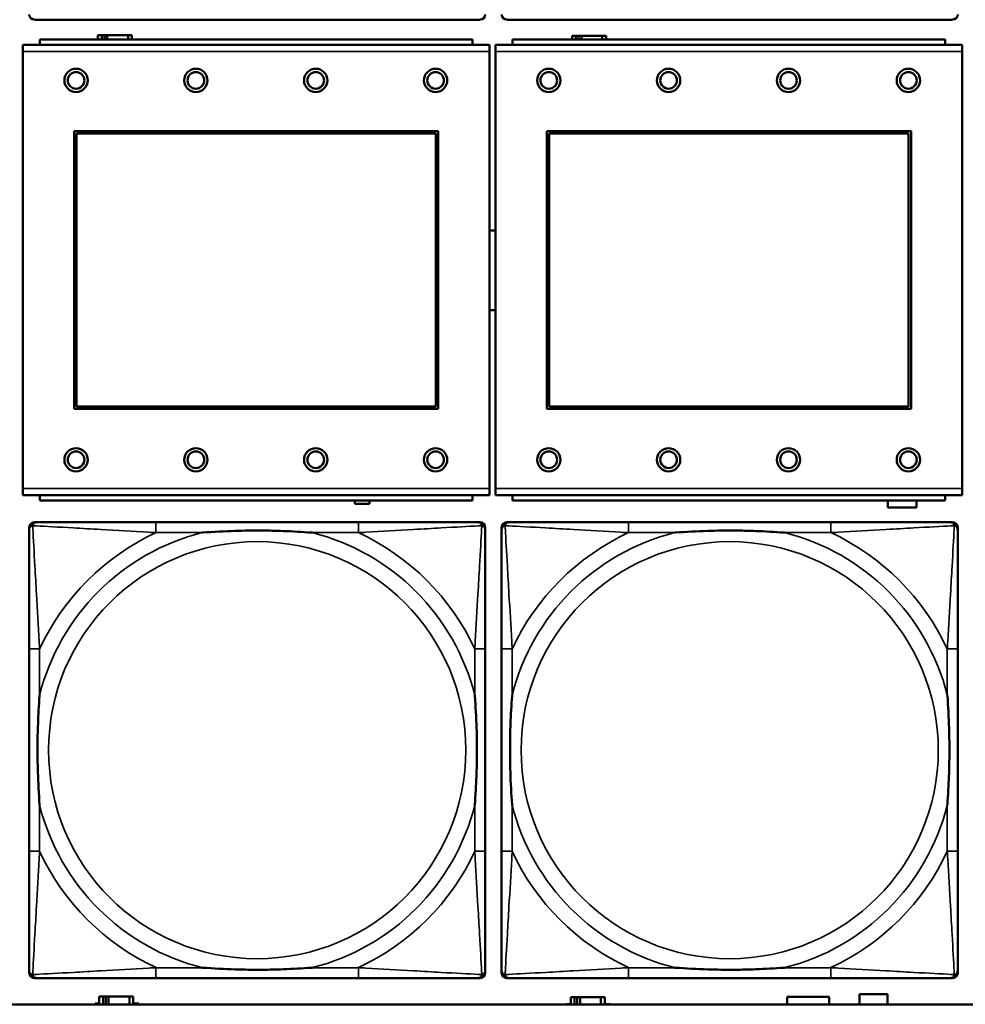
# Model space of a CAD drawing. Header units: inches. Extents: x 1.9 to 64.4, y 1.6 to 69.2.
# Tile 184 of 256: x 39.5 to 40.9, y 50.9 to 52.3. Entities that reach past the tile are written whole.
import ezdxf

# ---------------------------------------------------------------- set-up
doc = ezdxf.new("R2010")
doc.units = ezdxf.units.IN
doc.header["$MEASUREMENT"] = 0
doc.layers.add('Visible (ANSI)', color=7, linetype='Continuous', lineweight=50)
doc.layers.add('Visible Narrow (ANSI)', color=7, linetype='Continuous', lineweight=35)

msp = doc.modelspace()

# ---------------------------------------------------------------- linework, layer by layer
at = {"layer": 'Visible (ANSI)'}
for p, q in [((40.1636, 52.341), (39.4944, 52.341)), ((40.8733, 52.341), (40.204, 52.341)), ((40.1524, 52.3114), (39.5024, 52.3114)), ((39.5024, 52.3034), (39.5024, 52.3114)), ((39.5957, 52.3176), (39.5899, 52.3176)), ((39.5899, 52.3176), (39.5899, 52.3114)), ((39.5957, 52.3176), (39.5997, 52.3176)), ((39.5957, 52.3114), (39.5957, 52.3176)), ((39.5997, 52.3114), (39.5997, 52.3176)), ((39.5997, 52.3176), (39.6038, 52.3176)), ((39.6038, 52.3176), (39.6038, 52.3114)), ((39.6038, 52.3176), (39.635, 52.3176)), ((39.635, 52.3176), (39.635, 52.3114)), ((39.6409, 52.3176), (39.635, 52.3176)), ((39.6409, 52.3114), (39.6409, 52.3176)), ((40.1524, 52.3114), (40.1524, 52.3034)), ((40.8624, 52.3114), (40.2124, 52.3114)), ((40.2124, 52.3034), (40.2124, 52.3114)), ((40.3077, 52.3166), (40.3019, 52.3166)), ((40.3019, 52.3166), (40.3019, 52.3114)), ((40.3077, 52.3166), (40.3117, 52.3166)), ((40.3077, 52.3114), (40.3077, 52.3166)), ((40.3117, 52.3114), (40.3117, 52.3166)), ((40.3117, 52.3166), (40.3158, 52.3166)), ((40.3158, 52.3166), (40.3158, 52.3114)), ((40.3158, 52.3166), (40.347, 52.3166)), ((40.347, 52.3166), (40.347, 52.3114)), ((40.3529, 52.3166), (40.347, 52.3166)), ((40.3529, 52.3114), (40.3529, 52.3166)), ((40.8624, 52.3114), (40.8624, 52.3034)), ((40.1779, 52.3034), (39.4769, 52.3034)), ((39.4769, 52.2934), (39.4769, 52.3034)), ((40.1779, 52.3034), (40.1779, 52.2934)), ((40.8879, 52.3034), (40.1869, 52.3034)), ((40.1869, 52.2934), (40.1869, 52.3034)), ((40.8879, 52.3034), (40.8879, 52.2934)), ((39.4769, 52.2934), (39.4769, 51.6364)), ((40.1779, 51.6364), (40.1779, 52.2934)), ((40.1869, 52.2934), (40.1869, 51.6364)), ((40.8879, 51.6364), (40.8879, 52.2934)), ((39.5539, 51.7564), (39.5539, 52.1734)), ((39.5539, 52.1734), (40.1009, 52.1734)), ((39.5575, 52.1698), (40.0973, 52.1698)), ((39.5575, 51.76), (39.5575, 52.1698)), ((40.0973, 52.1698), (40.0973, 51.76)), ((40.1009, 52.1734), (40.1009, 51.7564)), ((40.2639, 51.7564), (40.2639, 52.1734)), ((40.2639, 52.1734), (40.8109, 52.1734)), ((40.2675, 52.1698), (40.8073, 52.1698)), ((40.2675, 51.76), (40.2675, 52.1698)), ((40.8073, 52.1698), (40.8073, 51.76)), ((40.8109, 52.1734), (40.8109, 51.7564)), ((40.1009, 51.7564), (39.5539, 51.7564)), ((40.0973, 51.76), (39.5575, 51.76)), ((40.8109, 51.7564), (40.2639, 51.7564)), ((40.8073, 51.76), (40.2675, 51.76)), ((39.4769, 51.6264), (39.4769, 51.6364)), ((40.1779, 51.6364), (40.1779, 51.6264)), ((40.1869, 51.6264), (40.1869, 51.6364)), ((40.8879, 51.6364), (40.8879, 51.6264)), ((39.4769, 51.6264), (40.1779, 51.6264)), ((39.5024, 51.6264), (39.5024, 51.6184)), ((40.1524, 51.6184), (39.5024, 51.6184)), ((39.9758, 51.6137), (39.9758, 51.6184)), ((39.9978, 51.6184), (39.9978, 51.6137)), ((40.1524, 51.6184), (40.1524, 51.6264)), ((40.1869, 51.6264), (40.8879, 51.6264)), ((40.2124, 51.6264), (40.2124, 51.6184)), ((40.8624, 51.6184), (40.2124, 51.6184)), ((40.7759, 51.6081), (40.7759, 51.6184)), ((40.8189, 51.6184), (40.8189, 51.6081)), ((40.8624, 51.6184), (40.8624, 51.6264)), ((39.9978, 51.6137), (39.9758, 51.6137)), ((40.8189, 51.6081), (40.7759, 51.6081)), ((39.4944, 51.586), (39.4983, 51.586)), ((39.981, 51.586), (39.677, 51.586)), ((40.1597, 51.586), (40.1636, 51.586)), ((40.204, 51.586), (40.2079, 51.586)), ((40.6906, 51.586), (40.3867, 51.586)), ((40.8693, 51.586), (40.8733, 51.586)), ((39.4865, 50.9089), (39.4865, 51.5781)), ((40.1715, 51.5781), (40.1715, 51.5742)), ((40.1961, 50.9089), (40.1961, 51.5781)), ((40.8811, 51.5781), (40.8811, 51.5742)), ((39.4865, 51.3955), (39.4865, 51.0915)), ((40.1715, 51.0915), (40.1715, 51.3955)), ((40.1961, 51.3955), (40.1961, 51.0915)), ((40.8811, 51.0915), (40.8811, 51.3955)), ((40.1715, 50.9128), (40.1715, 50.9089)), ((40.8811, 50.9128), (40.8811, 50.9089)), ((40.1636, 50.901), (39.4944, 50.901)), ((39.677, 50.901), (39.981, 50.901)), ((40.8733, 50.901), (40.204, 50.901)), ((40.3867, 50.901), (40.6906, 50.901)), ((40.7334, 50.8616), (40.7334, 50.8771)), ((40.7334, 50.8771), (40.7754, 50.8771)), ((40.7754, 50.8771), (40.7754, 50.8616)), ((45.17, 50.8616), (22.395, 50.8616)), ((39.5854, 50.8616), (39.5854, 50.8631)), ((39.5854, 50.8631), (39.5919, 50.8631)), ((39.5977, 50.8736), (39.5919, 50.8736)), ((39.5919, 50.8736), (39.5919, 50.8616)), ((39.5977, 50.8736), (39.6017, 50.8736)), ((39.5977, 50.8616), (39.5977, 50.8736)), ((39.6017, 50.8616), (39.6017, 50.8736)), ((39.6017, 50.8736), (39.6058, 50.8736)), ((39.6058, 50.8736), (39.6058, 50.8616)), ((39.6058, 50.8736), (39.637, 50.8736)), ((39.637, 50.8736), (39.637, 50.8616)), ((39.6429, 50.8736), (39.637, 50.8736)), ((39.6429, 50.8616), (39.6429, 50.8736)), ((39.6429, 50.8631), (39.651, 50.8631)), ((39.651, 50.8631), (39.651, 50.8616)), ((40.2934, 50.8616), (40.2934, 50.8621)), ((40.2934, 50.8621), (40.2999, 50.8621)), ((40.3057, 50.8726), (40.2999, 50.8726)), ((40.2999, 50.8726), (40.2999, 50.8616)), ((40.3057, 50.8726), (40.3097, 50.8726)), ((40.3057, 50.8616), (40.3057, 50.8726)), ((40.3097, 50.8616), (40.3097, 50.8726)), ((40.3097, 50.8726), (40.3138, 50.8726)), ((40.3138, 50.8726), (40.3138, 50.8616)), ((40.3138, 50.8726), (40.345, 50.8726)), ((40.345, 50.8726), (40.345, 50.8616)), ((40.3509, 50.8726), (40.345, 50.8726)), ((40.3509, 50.8616), (40.3509, 50.8726)), ((40.3509, 50.8621), (40.359, 50.8621)), ((40.359, 50.8621), (40.359, 50.8616)), ((40.6249, 50.8616), (40.6249, 50.8729)), ((40.6249, 50.8729), (40.6879, 50.8729)), ((40.6879, 50.8729), (40.6879, 50.8616))]:
    msp.add_line(p, q, dxfattribs=at)
for centre, radius in [((39.5569, 52.2498), 0.0175), ((39.7369, 52.2498), 0.0175), ((39.9169, 52.2498), 0.0175), ((40.0969, 52.2498), 0.0175), ((40.2669, 52.2498), 0.0175), ((40.4469, 52.2498), 0.0175), ((40.6269, 52.2498), 0.0175), ((40.8069, 52.2498), 0.0175), ((39.5569, 52.2498), 0.0125), ((39.7369, 52.2498), 0.0125), ((39.9169, 52.2498), 0.0125), ((40.0969, 52.2498), 0.0125), ((40.2669, 52.2498), 0.0125), ((40.4469, 52.2498), 0.0125), ((40.6269, 52.2498), 0.0125), ((40.8069, 52.2498), 0.0125), ((39.5569, 51.6798), 0.0175), ((39.5569, 51.6798), 0.0125), ((39.7369, 51.6798), 0.0175), ((39.7369, 51.6798), 0.0125), ((39.9169, 51.6798), 0.0175), ((39.9169, 51.6798), 0.0125), ((40.0969, 51.6798), 0.0175), ((40.0969, 51.6798), 0.0125), ((40.2669, 51.6798), 0.0175), ((40.2669, 51.6798), 0.0125), ((40.4469, 51.6798), 0.0175), ((40.4469, 51.6798), 0.0125), ((40.6269, 51.6798), 0.0175), ((40.6269, 51.6798), 0.0125), ((40.8069, 51.6798), 0.0175), ((40.8069, 51.6798), 0.0125)]:
    msp.add_circle(centre, radius, dxfattribs=at)
for centre, radius, start, end in [((39.4944, 52.3489), 0.00787, 180, 270), ((40.1636, 52.3489), 0.00787, 270, 0), ((40.204, 52.3489), 0.00787, 180, 270), ((40.8733, 52.3489), 0.00787, 270, 0), ((40.1827, 51.9644), 0.06, 85.9286, 94.5311), ((40.1827, 51.9644), 0.06, 265.4689, 274.0714), ((39.4944, 51.5781), 0.00787, 90, 180), ((39.4983, 51.5742), 0.0118, 90, 180), ((40.1597, 51.5742), 0.0118, 0, 90), ((40.1636, 51.5781), 0.00787, 0, 90), ((40.204, 51.5781), 0.00787, 90, 180), ((40.2079, 51.5742), 0.0118, 90, 180), ((40.8693, 51.5742), 0.0118, 0, 90), ((40.8733, 51.5781), 0.00787, 0, 90), ((39.4983, 50.9128), 0.0118, 180, 270), ((39.4944, 50.9089), 0.00787, 180, 270), ((40.1597, 50.9128), 0.0118, 270, 360), ((40.1636, 50.9089), 0.00787, 270, 0), ((40.2079, 50.9128), 0.0118, 180, 270), ((40.204, 50.9089), 0.00787, 180, 270), ((40.8693, 50.9128), 0.0118, 270, 360), ((40.8733, 50.9089), 0.00787, 270, 0)]:
    msp.add_arc(centre, radius, start, end, dxfattribs=at)
for points, knots in [([(39.677, 51.586), (39.6735, 51.586), (39.6699, 51.586), (39.6663, 51.586), (39.6331, 51.586), (39.5994, 51.586), (39.5685, 51.586), (39.5416, 51.586), (39.516, 51.586), (39.5026, 51.586), (39.501, 51.586), (39.4995, 51.586), (39.4983, 51.586)], [0, 0, 0, 0, 0.0272471, 0.0272471, 0.0272471, 0.2790553, 0.2790553, 0.2790553, 0.4988354, 0.4988354, 0.4988354, 0.5252205, 0.5252205, 0.5252205, 0.5252205]), ([(40.1597, 51.586), (40.1448, 51.586), (40.1032, 51.586), (40.0626, 51.586), (40.036, 51.586), (40.0082, 51.586), (39.981, 51.586)], [-0.5252205, -0.5252205, -0.5252205, -0.5252205, -0.20743, -0.20743, -0.20743, 0, 0, 0, 0]), ([(40.3867, 51.586), (40.3831, 51.586), (40.3795, 51.586), (40.3759, 51.586), (40.3427, 51.586), (40.309, 51.586), (40.2781, 51.586), (40.2512, 51.586), (40.2256, 51.586), (40.2122, 51.586), (40.2106, 51.586), (40.2092, 51.586), (40.2079, 51.586)], [0, 0, 0, 0, 0.0272471, 0.0272471, 0.0272471, 0.2790553, 0.2790553, 0.2790553, 0.4988354, 0.4988354, 0.4988354, 0.5252205, 0.5252205, 0.5252205, 0.5252205]), ([(40.8693, 51.586), (40.8544, 51.586), (40.8128, 51.586), (40.7722, 51.586), (40.7457, 51.586), (40.7178, 51.586), (40.6906, 51.586)], [-0.5252205, -0.5252205, -0.5252205, -0.5252205, -0.20743, -0.20743, -0.20743, 0, 0, 0, 0]), ([(39.4865, 51.5742), (39.4865, 51.5593), (39.4865, 51.5177), (39.4865, 51.4771), (39.4865, 51.4505), (39.4865, 51.4227), (39.4865, 51.3955)], [-0.5252205, -0.5252205, -0.5252205, -0.5252205, -0.20743, -0.20743, -0.20743, 0, 0, 0, 0]), ([(39.7463, 51.5703), (39.7467, 51.5703), (39.7471, 51.5703), (39.7636, 51.5716), (39.7797, 51.5724), (39.8027, 51.5731), (39.8094, 51.5733), (39.8185, 51.5734), (39.821, 51.5734), (39.8251, 51.5734), (39.8267, 51.5734), (39.8298, 51.5734), (39.8313, 51.5734), (39.8349, 51.5734), (39.837, 51.5734), (39.8431, 51.5734), (39.8473, 51.5733), (39.857, 51.5731), (39.8626, 51.5729), (39.8824, 51.5722), (39.8964, 51.5714), (39.9109, 51.5703), (39.9113, 51.5703), (39.9118, 51.5703)], [-0.416114, -0.416114, -0.416114, -0.416114, -0.4127691, -0.4127691, -0.2896446, -0.2896446, -0.2388934, -0.2388934, -0.2201881, -0.2201881, -0.2080204, -0.2080204, -0.196499, -0.196499, -0.1809939, -0.1809939, -0.149741, -0.149741, -0.1073162, -0.1073162, 0, 0, 0.0033356, 0.0033356, 0.0033356, 0.0033356]), ([(40.1715, 51.3955), (40.1715, 51.399), (40.1715, 51.4026), (40.1715, 51.4062), (40.1715, 51.4394), (40.1715, 51.4731), (40.1715, 51.504), (40.1715, 51.5309), (40.1715, 51.5565), (40.1715, 51.5699), (40.1715, 51.5715), (40.1715, 51.573), (40.1715, 51.5742)], [0, 0, 0, 0, 0.0272471, 0.0272471, 0.0272471, 0.2790553, 0.2790553, 0.2790553, 0.4988354, 0.4988354, 0.4988354, 0.5252205, 0.5252205, 0.5252205, 0.5252205]), ([(40.1961, 51.5742), (40.1961, 51.5593), (40.1961, 51.5177), (40.1961, 51.4771), (40.1961, 51.4505), (40.1961, 51.4227), (40.1961, 51.3955)], [-0.5252205, -0.5252205, -0.5252205, -0.5252205, -0.20743, -0.20743, -0.20743, 0, 0, 0, 0]), ([(40.4559, 51.5703), (40.4563, 51.5703), (40.4568, 51.5703), (40.4733, 51.5716), (40.4893, 51.5724), (40.5123, 51.5731), (40.519, 51.5733), (40.5281, 51.5734), (40.5306, 51.5734), (40.5347, 51.5734), (40.5363, 51.5734), (40.5394, 51.5734), (40.541, 51.5734), (40.5445, 51.5734), (40.5466, 51.5734), (40.5528, 51.5734), (40.5569, 51.5733), (40.5666, 51.5731), (40.5722, 51.5729), (40.592, 51.5722), (40.606, 51.5714), (40.6205, 51.5703), (40.6209, 51.5703), (40.6214, 51.5703)], [-0.416114, -0.416114, -0.416114, -0.416114, -0.4127691, -0.4127691, -0.2896446, -0.2896446, -0.2388934, -0.2388934, -0.2201881, -0.2201881, -0.2080204, -0.2080204, -0.196499, -0.196499, -0.1809939, -0.1809939, -0.149741, -0.149741, -0.1073162, -0.1073162, 0, 0, 0.0033356, 0.0033356, 0.0033356, 0.0033356]), ([(40.8811, 51.3955), (40.8811, 51.399), (40.8811, 51.4026), (40.8811, 51.4062), (40.8811, 51.4394), (40.8811, 51.4731), (40.8811, 51.504), (40.8811, 51.5309), (40.8811, 51.5565), (40.8811, 51.5699), (40.8811, 51.5715), (40.8811, 51.573), (40.8811, 51.5742)], [0, 0, 0, 0, 0.0272471, 0.0272471, 0.0272471, 0.2790553, 0.2790553, 0.2790553, 0.4988354, 0.4988354, 0.4988354, 0.5252205, 0.5252205, 0.5252205, 0.5252205]), ([(39.5022, 51.1608), (39.5022, 51.1612), (39.5022, 51.1616), (39.5009, 51.1781), (39.5001, 51.1942), (39.4994, 51.2171), (39.4992, 51.2238), (39.4991, 51.233), (39.4991, 51.2355), (39.4991, 51.2396), (39.4991, 51.2412), (39.4991, 51.2443), (39.4991, 51.2458), (39.4991, 51.2494), (39.4991, 51.2515), (39.4991, 51.2576), (39.4992, 51.2618), (39.4994, 51.2715), (39.4996, 51.2771), (39.5003, 51.2969), (39.5011, 51.3109), (39.5022, 51.3254), (39.5022, 51.3258), (39.5022, 51.3262)], [-0.416114, -0.416114, -0.416114, -0.416114, -0.4127691, -0.4127691, -0.2896446, -0.2896446, -0.2388934, -0.2388934, -0.2201881, -0.2201881, -0.2080204, -0.2080204, -0.196499, -0.196499, -0.1809939, -0.1809939, -0.149741, -0.149741, -0.1073162, -0.1073162, 0, 0, 0.0033356, 0.0033356, 0.0033356, 0.0033356]), ([(40.1558, 51.3262), (40.1558, 51.3258), (40.1558, 51.3254), (40.1571, 51.3089), (40.1579, 51.2928), (40.1587, 51.2699), (40.1588, 51.2632), (40.1589, 51.254), (40.1589, 51.2515), (40.1589, 51.2474), (40.159, 51.2458), (40.159, 51.2427), (40.159, 51.2412), (40.1589, 51.2376), (40.1589, 51.2356), (40.1589, 51.2294), (40.1588, 51.2252), (40.1586, 51.2155), (40.1584, 51.2099), (40.1577, 51.1902), (40.1569, 51.1761), (40.1558, 51.1616), (40.1558, 51.1612), (40.1558, 51.1608)], [-0.416114, -0.416114, -0.416114, -0.416114, -0.4127691, -0.4127691, -0.2896446, -0.2896446, -0.2388934, -0.2388934, -0.2201881, -0.2201881, -0.2080204, -0.2080204, -0.196499, -0.196499, -0.1809939, -0.1809939, -0.149741, -0.149741, -0.1073162, -0.1073162, 0, 0, 0.0033356, 0.0033356, 0.0033356, 0.0033356]), ([(40.2119, 51.1608), (40.2118, 51.1612), (40.2118, 51.1616), (40.2105, 51.1781), (40.2097, 51.1942), (40.209, 51.2171), (40.2088, 51.2238), (40.2087, 51.233), (40.2087, 51.2355), (40.2087, 51.2396), (40.2087, 51.2412), (40.2087, 51.2443), (40.2087, 51.2458), (40.2087, 51.2494), (40.2087, 51.2515), (40.2088, 51.2576), (40.2088, 51.2618), (40.209, 51.2715), (40.2092, 51.2771), (40.2099, 51.2969), (40.2107, 51.3109), (40.2118, 51.3254), (40.2118, 51.3258), (40.2119, 51.3262)], [-0.416114, -0.416114, -0.416114, -0.416114, -0.4127691, -0.4127691, -0.2896446, -0.2896446, -0.2388934, -0.2388934, -0.2201881, -0.2201881, -0.2080204, -0.2080204, -0.196499, -0.196499, -0.1809939, -0.1809939, -0.149741, -0.149741, -0.1073162, -0.1073162, 0, 0, 0.0033356, 0.0033356, 0.0033356, 0.0033356]), ([(40.8654, 51.3262), (40.8654, 51.3258), (40.8655, 51.3254), (40.8667, 51.3089), (40.8676, 51.2928), (40.8683, 51.2699), (40.8684, 51.2632), (40.8685, 51.254), (40.8685, 51.2515), (40.8686, 51.2474), (40.8686, 51.2458), (40.8686, 51.2427), (40.8686, 51.2412), (40.8686, 51.2376), (40.8685, 51.2356), (40.8685, 51.2294), (40.8684, 51.2252), (40.8682, 51.2155), (40.8681, 51.2099), (40.8673, 51.1902), (40.8666, 51.1761), (40.8655, 51.1616), (40.8654, 51.1612), (40.8654, 51.1608)], [-0.416114, -0.416114, -0.416114, -0.416114, -0.4127691, -0.4127691, -0.2896446, -0.2896446, -0.2388934, -0.2388934, -0.2201881, -0.2201881, -0.2080204, -0.2080204, -0.196499, -0.196499, -0.1809939, -0.1809939, -0.149741, -0.149741, -0.1073162, -0.1073162, 0, 0, 0.0033356, 0.0033356, 0.0033356, 0.0033356]), ([(39.4865, 51.0915), (39.4865, 51.0643), (39.4865, 51.0365), (39.4865, 51.0099), (39.4865, 50.9693), (39.4865, 50.9277), (39.4865, 50.9128)], [3.9382945, 3.9382945, 3.9382945, 3.9382945, 4.1457245, 4.1457245, 4.1457245, 4.463515, 4.463515, 4.463515, 4.463515]), ([(40.1715, 50.9128), (40.1715, 50.9277), (40.1715, 50.9693), (40.1715, 51.0099), (40.1715, 51.0365), (40.1715, 51.0643), (40.1715, 51.0915)], [-0.5252205, -0.5252205, -0.5252205, -0.5252205, -0.20743, -0.20743, -0.20743, 0, 0, 0, 0]), ([(40.1961, 51.0915), (40.1961, 51.0643), (40.1961, 51.0365), (40.1961, 51.0099), (40.1961, 50.9693), (40.1961, 50.9277), (40.1961, 50.9128)], [3.9382945, 3.9382945, 3.9382945, 3.9382945, 4.1457245, 4.1457245, 4.1457245, 4.463515, 4.463515, 4.463515, 4.463515]), ([(40.8811, 50.9128), (40.8811, 50.9277), (40.8811, 50.9693), (40.8811, 51.0099), (40.8811, 51.0365), (40.8811, 51.0643), (40.8811, 51.0915)], [-0.5252205, -0.5252205, -0.5252205, -0.5252205, -0.20743, -0.20743, -0.20743, 0, 0, 0, 0]), ([(39.9118, 50.9167), (39.9113, 50.9167), (39.9109, 50.9167), (39.8964, 50.9156), (39.8824, 50.9148), (39.8626, 50.9141), (39.857, 50.9139), (39.8473, 50.9137), (39.8431, 50.9136), (39.837, 50.9136), (39.8349, 50.9136), (39.8313, 50.9136), (39.8298, 50.9136), (39.8267, 50.9136), (39.8251, 50.9136), (39.821, 50.9136), (39.8185, 50.9136), (39.8094, 50.9137), (39.8027, 50.9139), (39.7797, 50.9146), (39.7636, 50.9154), (39.7471, 50.9167), (39.7467, 50.9167), (39.7463, 50.9167)], [-0.4149464, -0.4149464, -0.4149464, -0.4149464, -0.41162, -0.41162, -0.3046026, -0.3046026, -0.2622958, -0.2622958, -0.23113, -0.23113, -0.215668, -0.215668, -0.2041787, -0.2041787, -0.1920448, -0.1920448, -0.1733916, -0.1733916, -0.1227817, -0.1227817, 0, 0, 0.0033356, 0.0033356, 0.0033356, 0.0033356]), ([(40.6214, 50.9167), (40.6209, 50.9167), (40.6205, 50.9167), (40.606, 50.9156), (40.592, 50.9148), (40.5722, 50.9141), (40.5666, 50.9139), (40.5569, 50.9137), (40.5528, 50.9136), (40.5466, 50.9136), (40.5445, 50.9136), (40.541, 50.9136), (40.5394, 50.9136), (40.5363, 50.9136), (40.5347, 50.9136), (40.5306, 50.9136), (40.5281, 50.9136), (40.519, 50.9137), (40.5123, 50.9139), (40.4893, 50.9146), (40.4733, 50.9154), (40.4568, 50.9167), (40.4563, 50.9167), (40.4559, 50.9167)], [-0.4149464, -0.4149464, -0.4149464, -0.4149464, -0.41162, -0.41162, -0.3046026, -0.3046026, -0.2622958, -0.2622958, -0.23113, -0.23113, -0.215668, -0.215668, -0.2041787, -0.2041787, -0.1920448, -0.1920448, -0.1733916, -0.1733916, -0.1227817, -0.1227817, 0, 0, 0.0033356, 0.0033356, 0.0033356, 0.0033356]), ([(39.4983, 50.901), (39.5132, 50.901), (39.5548, 50.901), (39.5954, 50.901), (39.622, 50.901), (39.6498, 50.901), (39.677, 50.901)], [-0.5252205, -0.5252205, -0.5252205, -0.5252205, -0.20743, -0.20743, -0.20743, 0, 0, 0, 0]), ([(39.981, 50.901), (40.0082, 50.901), (40.036, 50.901), (40.0626, 50.901), (40.1032, 50.901), (40.1448, 50.901), (40.1597, 50.901)], [3.9382945, 3.9382945, 3.9382945, 3.9382945, 4.1457245, 4.1457245, 4.1457245, 4.463515, 4.463515, 4.463515, 4.463515]), ([(40.2079, 50.901), (40.2228, 50.901), (40.2644, 50.901), (40.3051, 50.901), (40.3316, 50.901), (40.3594, 50.901), (40.3867, 50.901)], [-0.5252205, -0.5252205, -0.5252205, -0.5252205, -0.20743, -0.20743, -0.20743, 0, 0, 0, 0]), ([(40.6906, 50.901), (40.7178, 50.901), (40.7457, 50.901), (40.7722, 50.901), (40.8128, 50.901), (40.8544, 50.901), (40.8693, 50.901)], [3.9382945, 3.9382945, 3.9382945, 3.9382945, 4.1457245, 4.1457245, 4.1457245, 4.463515, 4.463515, 4.463515, 4.463515])]:
    msp.add_open_spline(points, degree=3, knots=knots, dxfattribs=at)
at = {"layer": 'Visible Narrow (ANSI)'}
for p, q in [((39.4769, 52.2934), (40.1779, 52.2934)), ((40.1869, 52.2934), (40.8879, 52.2934)), ((40.1779, 51.6364), (39.4769, 51.6364)), ((40.8879, 51.6364), (40.1869, 51.6364)), ((39.677, 51.586), (39.677, 51.5703)), ((39.981, 51.586), (39.981, 51.5703)), ((40.3867, 51.586), (40.3867, 51.5703)), ((40.6906, 51.586), (40.6906, 51.5703)), ((39.677, 51.5703), (39.7463, 51.5703)), ((39.9118, 51.5703), (39.981, 51.5703)), ((40.3867, 51.5703), (40.4559, 51.5703)), ((40.6214, 51.5703), (40.6906, 51.5703)), ((39.5022, 51.3955), (39.4865, 51.3955)), ((39.5022, 51.3262), (39.5022, 51.3955)), ((40.1715, 51.3955), (40.1558, 51.3955)), ((40.1558, 51.3955), (40.1558, 51.3262)), ((40.2119, 51.3955), (40.1961, 51.3955)), ((40.2119, 51.3262), (40.2119, 51.3955)), ((40.8811, 51.3955), (40.8654, 51.3955)), ((40.8654, 51.3955), (40.8654, 51.3262)), ((39.5022, 51.0915), (39.5022, 51.1608)), ((40.1558, 51.1608), (40.1558, 51.0915)), ((40.2119, 51.0915), (40.2119, 51.1608)), ((40.8654, 51.1608), (40.8654, 51.0915)), ((39.5022, 51.0915), (39.4865, 51.0915)), ((40.1715, 51.0915), (40.1558, 51.0915)), ((40.2119, 51.0915), (40.1961, 51.0915)), ((40.8811, 51.0915), (40.8654, 51.0915)), ((39.677, 50.9167), (39.677, 50.901)), ((39.7463, 50.9167), (39.677, 50.9167)), ((39.981, 50.9167), (39.9118, 50.9167)), ((39.981, 50.9167), (39.981, 50.901)), ((40.3867, 50.9167), (40.3867, 50.901)), ((40.4559, 50.9167), (40.3867, 50.9167)), ((40.6906, 50.9167), (40.6214, 50.9167)), ((40.6906, 50.9167), (40.6906, 50.901))]:
    msp.add_line(p, q, dxfattribs=at)
for centre in [(39.829, 51.2435), (40.5386, 51.2435)]:
    msp.add_circle(centre, 0.3133, dxfattribs=at)
for centre, radius, start, end in [((39.829, 51.2435), 0.3371, 104.2103, 165.7897), ((39.829, 51.2435), 0.3604, 114.9407, 155.0593), ((39.829, 51.2435), 0.3371, 14.2103, 75.7897), ((39.829, 51.2435), 0.3604, 24.9407, 65.0593), ((40.5386, 51.2435), 0.3371, 104.2103, 165.7897), ((40.5386, 51.2435), 0.3604, 114.9407, 155.0593), ((40.5386, 51.2435), 0.3371, 14.2103, 75.7897), ((40.5386, 51.2435), 0.3604, 24.9407, 65.0593), ((39.829, 51.2435), 0.3371, 194.2103, 255.7897), ((39.829, 51.2435), 0.3371, 284.2103, 345.7897), ((40.5386, 51.2435), 0.3371, 194.2103, 255.7897), ((40.5386, 51.2435), 0.3371, 284.2103, 345.7897), ((39.829, 51.2435), 0.3604, 204.9407, 245.0593), ((39.829, 51.2435), 0.3604, 294.9407, 335.0593), ((40.5386, 51.2435), 0.3604, 204.9407, 245.0593), ((40.5386, 51.2435), 0.3604, 294.9407, 335.0593)]:
    msp.add_arc(centre, radius, start, end, dxfattribs=at)
for points, knots in [([(39.4918, 51.5807), (39.492, 51.5813), (39.4922, 51.5819), (39.4927, 51.5829), (39.493, 51.5834), (39.4936, 51.5841), (39.4939, 51.5844), (39.4943, 51.5847), (39.4944, 51.5848), (39.4948, 51.5851), (39.4951, 51.5852), (39.4957, 51.5855), (39.4961, 51.5857), (39.4971, 51.5859), (39.4977, 51.586), (39.4983, 51.586)], [-0.00012419, -0.00012419, -0.00012419, -0.00012419, 0.00449537, 0.00449537, 0.00977487, 0.00977487, 0.01307456, 0.01307456, 0.0147244, 0.0147244, 0.01736415, 0.01736415, 0.02158775, 0.02158775, 0.02627331, 0.02627331, 0.02627331, 0.02627331]), ([(40.1597, 51.586), (40.1603, 51.586), (40.1609, 51.5859), (40.1619, 51.5857), (40.1623, 51.5855), (40.163, 51.5852), (40.1632, 51.5851), (40.1636, 51.5848), (40.1637, 51.5847), (40.1641, 51.5844), (40.1644, 51.5841), (40.165, 51.5834), (40.1653, 51.5829), (40.1658, 51.5819), (40.1661, 51.5813), (40.1662, 51.5807)], [-0.02627331, -0.02627331, -0.02627331, -0.02627331, -0.02158775, -0.02158775, -0.01736415, -0.01736415, -0.0147244, -0.0147244, -0.01307456, -0.01307456, -0.00977487, -0.00977487, -0.00449537, -0.00449537, 0.00012419, 0.00012419, 0.00012419, 0.00012419]), ([(40.2014, 51.5807), (40.2016, 51.5813), (40.2018, 51.5819), (40.2023, 51.5829), (40.2027, 51.5834), (40.2033, 51.5841), (40.2035, 51.5844), (40.2039, 51.5847), (40.2041, 51.5848), (40.2044, 51.5851), (40.2047, 51.5852), (40.2053, 51.5855), (40.2058, 51.5857), (40.2068, 51.5859), (40.2073, 51.586), (40.2079, 51.586)], [-0.00012419, -0.00012419, -0.00012419, -0.00012419, 0.00449537, 0.00449537, 0.00977487, 0.00977487, 0.01307456, 0.01307456, 0.0147244, 0.0147244, 0.01736415, 0.01736415, 0.02158775, 0.02158775, 0.02627331, 0.02627331, 0.02627331, 0.02627331]), ([(40.8693, 51.586), (40.8699, 51.586), (40.8705, 51.5859), (40.8715, 51.5857), (40.8719, 51.5855), (40.8726, 51.5852), (40.8728, 51.5851), (40.8732, 51.5848), (40.8733, 51.5847), (40.8737, 51.5844), (40.874, 51.5841), (40.8746, 51.5834), (40.8749, 51.5829), (40.8755, 51.5819), (40.8757, 51.5813), (40.8759, 51.5807)], [-0.02627331, -0.02627331, -0.02627331, -0.02627331, -0.02158775, -0.02158775, -0.01736415, -0.01736415, -0.0147244, -0.0147244, -0.01307456, -0.01307456, -0.00977487, -0.00977487, -0.00449537, -0.00449537, 0.00012419, 0.00012419, 0.00012419, 0.00012419]), ([(39.4865, 51.5742), (39.4865, 51.5748), (39.4866, 51.5754), (39.4868, 51.5764), (39.487, 51.5768), (39.4873, 51.5775), (39.4874, 51.5777), (39.4877, 51.5781), (39.4878, 51.5782), (39.4881, 51.5786), (39.4884, 51.5789), (39.4891, 51.5795), (39.4896, 51.5798), (39.4907, 51.5803), (39.4912, 51.5806), (39.4918, 51.5807)], [-0.02627331, -0.02627331, -0.02627331, -0.02627331, -0.02158775, -0.02158775, -0.01736415, -0.01736415, -0.0147244, -0.0147244, -0.01307456, -0.01307456, -0.00977487, -0.00977487, -0.00449537, -0.00449537, 0.00012419, 0.00012419, 0.00012419, 0.00012419]), ([(39.5022, 51.3955), (39.502, 51.3992), (39.5018, 51.403), (39.5003, 51.4303), (39.4989, 51.4545), (39.4967, 51.4924), (39.4959, 51.5064), (39.4939, 51.5416), (39.4928, 51.5618), (39.492, 51.5772), (39.4919, 51.579), (39.4918, 51.5807)], [0, 0, 0, 0, 0.0278591, 0.0278591, 0.201273, 0.201273, 0.3066357, 0.3066357, 0.475216, 0.475216, 0.5007189, 0.5007189, 0.5007189, 0.5007189]), ([(39.4918, 51.5807), (39.4935, 51.5806), (39.4953, 51.5805), (39.5107, 51.5797), (39.5309, 51.5787), (39.5661, 51.5767), (39.5801, 51.5758), (39.618, 51.5736), (39.6422, 51.5722), (39.6695, 51.5707), (39.6733, 51.5705), (39.677, 51.5703)], [-0.5007189, -0.5007189, -0.5007189, -0.5007189, -0.475216, -0.475216, -0.3066357, -0.3066357, -0.201273, -0.201273, -0.0278591, -0.0278591, 0, 0, 0, 0]), ([(39.981, 51.5703), (39.9847, 51.5705), (39.9885, 51.5707), (40.0158, 51.5722), (40.04, 51.5736), (40.0779, 51.5758), (40.0919, 51.5767), (40.1272, 51.5787), (40.1473, 51.5797), (40.1627, 51.5805), (40.1645, 51.5806), (40.1662, 51.5807)], [0, 0, 0, 0, 0.0278591, 0.0278591, 0.201273, 0.201273, 0.3066357, 0.3066357, 0.475216, 0.475216, 0.5007189, 0.5007189, 0.5007189, 0.5007189]), ([(40.1662, 51.5807), (40.1662, 51.579), (40.1661, 51.5772), (40.1652, 51.5618), (40.1642, 51.5416), (40.1622, 51.5064), (40.1613, 51.4924), (40.1591, 51.4545), (40.1577, 51.4303), (40.1562, 51.403), (40.156, 51.3992), (40.1558, 51.3955)], [-0.5007189, -0.5007189, -0.5007189, -0.5007189, -0.475216, -0.475216, -0.3066357, -0.3066357, -0.201273, -0.201273, -0.0278591, -0.0278591, 0, 0, 0, 0]), ([(40.1662, 51.5807), (40.1668, 51.5806), (40.1674, 51.5803), (40.1684, 51.5798), (40.1689, 51.5795), (40.1696, 51.5789), (40.1699, 51.5786), (40.1702, 51.5782), (40.1703, 51.5781), (40.1706, 51.5777), (40.1707, 51.5775), (40.171, 51.5768), (40.1712, 51.5764), (40.1715, 51.5754), (40.1715, 51.5748), (40.1715, 51.5742)], [-0.00012419, -0.00012419, -0.00012419, -0.00012419, 0.00449537, 0.00449537, 0.00977487, 0.00977487, 0.01307456, 0.01307456, 0.0147244, 0.0147244, 0.01736415, 0.01736415, 0.02158775, 0.02158775, 0.02627331, 0.02627331, 0.02627331, 0.02627331]), ([(40.1961, 51.5742), (40.1961, 51.5748), (40.1962, 51.5754), (40.1964, 51.5764), (40.1966, 51.5768), (40.1969, 51.5775), (40.1971, 51.5777), (40.1973, 51.5781), (40.1974, 51.5782), (40.1978, 51.5786), (40.198, 51.5789), (40.1987, 51.5795), (40.1992, 51.5798), (40.2003, 51.5803), (40.2008, 51.5806), (40.2014, 51.5807)], [-0.02627331, -0.02627331, -0.02627331, -0.02627331, -0.02158775, -0.02158775, -0.01736415, -0.01736415, -0.0147244, -0.0147244, -0.01307456, -0.01307456, -0.00977487, -0.00977487, -0.00449537, -0.00449537, 0.00012419, 0.00012419, 0.00012419, 0.00012419]), ([(40.2119, 51.3955), (40.2117, 51.3992), (40.2114, 51.403), (40.2099, 51.4303), (40.2085, 51.4545), (40.2063, 51.4924), (40.2055, 51.5064), (40.2035, 51.5416), (40.2024, 51.5618), (40.2016, 51.5772), (40.2015, 51.579), (40.2014, 51.5807)], [0, 0, 0, 0, 0.0278591, 0.0278591, 0.201273, 0.201273, 0.3066357, 0.3066357, 0.475216, 0.475216, 0.5007189, 0.5007189, 0.5007189, 0.5007189]), ([(40.2014, 51.5807), (40.2031, 51.5806), (40.2049, 51.5805), (40.2204, 51.5797), (40.2405, 51.5787), (40.2757, 51.5767), (40.2898, 51.5758), (40.3276, 51.5736), (40.3518, 51.5722), (40.3791, 51.5707), (40.3829, 51.5705), (40.3867, 51.5703)], [-0.5007189, -0.5007189, -0.5007189, -0.5007189, -0.475216, -0.475216, -0.3066357, -0.3066357, -0.201273, -0.201273, -0.0278591, -0.0278591, 0, 0, 0, 0]), ([(40.6906, 51.5703), (40.6943, 51.5705), (40.6981, 51.5707), (40.7255, 51.5722), (40.7496, 51.5736), (40.7875, 51.5758), (40.8015, 51.5767), (40.8368, 51.5787), (40.8569, 51.5797), (40.8723, 51.5805), (40.8742, 51.5806), (40.8759, 51.5807)], [0, 0, 0, 0, 0.0278591, 0.0278591, 0.201273, 0.201273, 0.3066357, 0.3066357, 0.475216, 0.475216, 0.5007189, 0.5007189, 0.5007189, 0.5007189]), ([(40.8759, 51.5807), (40.8758, 51.579), (40.8757, 51.5772), (40.8749, 51.5618), (40.8738, 51.5416), (40.8718, 51.5064), (40.871, 51.4924), (40.8688, 51.4545), (40.8673, 51.4303), (40.8658, 51.403), (40.8656, 51.3992), (40.8654, 51.3955)], [-0.5007189, -0.5007189, -0.5007189, -0.5007189, -0.475216, -0.475216, -0.3066357, -0.3066357, -0.201273, -0.201273, -0.0278591, -0.0278591, 0, 0, 0, 0]), ([(40.8759, 51.5807), (40.8764, 51.5806), (40.877, 51.5803), (40.878, 51.5798), (40.8785, 51.5795), (40.8792, 51.5789), (40.8795, 51.5786), (40.8798, 51.5782), (40.8799, 51.5781), (40.8802, 51.5777), (40.8803, 51.5775), (40.8807, 51.5768), (40.8808, 51.5764), (40.8811, 51.5754), (40.8811, 51.5748), (40.8811, 51.5742)], [-0.00012419, -0.00012419, -0.00012419, -0.00012419, 0.00449537, 0.00449537, 0.00977487, 0.00977487, 0.01307456, 0.01307456, 0.0147244, 0.0147244, 0.01736415, 0.01736415, 0.02158775, 0.02158775, 0.02627331, 0.02627331, 0.02627331, 0.02627331]), ([(39.4918, 50.9063), (39.4919, 50.908), (39.492, 50.9098), (39.4928, 50.9252), (39.4939, 50.9454), (39.4959, 50.9806), (39.4967, 50.9946), (39.4989, 51.0325), (39.5003, 51.0567), (39.5018, 51.084), (39.502, 51.0878), (39.5022, 51.0915)], [-4.4390134, -4.4390134, -4.4390134, -4.4390134, -4.4135105, -4.4135105, -4.2449302, -4.2449302, -4.1395675, -4.1395675, -3.9661536, -3.9661536, -3.9382945, -3.9382945, -3.9382945, -3.9382945]), ([(40.1558, 51.0915), (40.156, 51.0878), (40.1562, 51.084), (40.1577, 51.0567), (40.1591, 51.0325), (40.1613, 50.9946), (40.1622, 50.9806), (40.1642, 50.9454), (40.1652, 50.9252), (40.1661, 50.9098), (40.1662, 50.908), (40.1662, 50.9063)], [0, 0, 0, 0, 0.0278591, 0.0278591, 0.201273, 0.201273, 0.3066357, 0.3066357, 0.475216, 0.475216, 0.5007189, 0.5007189, 0.5007189, 0.5007189]), ([(40.2014, 50.9063), (40.2015, 50.908), (40.2016, 50.9098), (40.2024, 50.9252), (40.2035, 50.9454), (40.2055, 50.9806), (40.2063, 50.9946), (40.2085, 51.0325), (40.2099, 51.0567), (40.2114, 51.084), (40.2117, 51.0878), (40.2119, 51.0915)], [-4.4390134, -4.4390134, -4.4390134, -4.4390134, -4.4135105, -4.4135105, -4.2449302, -4.2449302, -4.1395675, -4.1395675, -3.9661536, -3.9661536, -3.9382945, -3.9382945, -3.9382945, -3.9382945]), ([(40.8654, 51.0915), (40.8656, 51.0878), (40.8658, 51.084), (40.8673, 51.0567), (40.8688, 51.0325), (40.871, 50.9946), (40.8718, 50.9806), (40.8738, 50.9454), (40.8749, 50.9252), (40.8757, 50.9098), (40.8758, 50.908), (40.8759, 50.9063)], [0, 0, 0, 0, 0.0278591, 0.0278591, 0.201273, 0.201273, 0.3066357, 0.3066357, 0.475216, 0.475216, 0.5007189, 0.5007189, 0.5007189, 0.5007189]), ([(39.4918, 50.9063), (39.4912, 50.9064), (39.4907, 50.9067), (39.4896, 50.9072), (39.4891, 50.9075), (39.4884, 50.9081), (39.4881, 50.9084), (39.4878, 50.9088), (39.4877, 50.9089), (39.4874, 50.9093), (39.4873, 50.9095), (39.487, 50.9102), (39.4868, 50.9106), (39.4866, 50.9116), (39.4865, 50.9122), (39.4865, 50.9128)], [-0.00012419, -0.00012419, -0.00012419, -0.00012419, 0.00449537, 0.00449537, 0.00977487, 0.00977487, 0.01307456, 0.01307456, 0.0147244, 0.0147244, 0.01736415, 0.01736415, 0.02158775, 0.02158775, 0.02627331, 0.02627331, 0.02627331, 0.02627331]), ([(39.677, 50.9167), (39.6733, 50.9165), (39.6695, 50.9163), (39.6422, 50.9148), (39.618, 50.9134), (39.5801, 50.9112), (39.5661, 50.9103), (39.5309, 50.9084), (39.5107, 50.9073), (39.4953, 50.9065), (39.4935, 50.9064), (39.4918, 50.9063)], [0, 0, 0, 0, 0.0278591, 0.0278591, 0.201273, 0.201273, 0.3066357, 0.3066357, 0.475216, 0.475216, 0.5007189, 0.5007189, 0.5007189, 0.5007189]), ([(39.4983, 50.901), (39.4977, 50.901), (39.4971, 50.9011), (39.4961, 50.9013), (39.4957, 50.9015), (39.4951, 50.9018), (39.4948, 50.9019), (39.4944, 50.9022), (39.4943, 50.9023), (39.4939, 50.9026), (39.4936, 50.9029), (39.493, 50.9036), (39.4927, 50.9041), (39.4922, 50.9051), (39.492, 50.9057), (39.4918, 50.9063)], [-0.02627331, -0.02627331, -0.02627331, -0.02627331, -0.02158775, -0.02158775, -0.01736415, -0.01736415, -0.0147244, -0.0147244, -0.01307456, -0.01307456, -0.00977487, -0.00977487, -0.00449537, -0.00449537, 0.00012419, 0.00012419, 0.00012419, 0.00012419]), ([(40.1662, 50.9063), (40.1645, 50.9064), (40.1627, 50.9065), (40.1473, 50.9073), (40.1272, 50.9084), (40.0919, 50.9103), (40.0779, 50.9112), (40.04, 50.9134), (40.0158, 50.9148), (39.9885, 50.9163), (39.9847, 50.9165), (39.981, 50.9167)], [-4.4390134, -4.4390134, -4.4390134, -4.4390134, -4.4135105, -4.4135105, -4.2449302, -4.2449302, -4.1395675, -4.1395675, -3.9661536, -3.9661536, -3.9382945, -3.9382945, -3.9382945, -3.9382945]), ([(40.1662, 50.9063), (40.1661, 50.9057), (40.1658, 50.9051), (40.1653, 50.9041), (40.165, 50.9036), (40.1644, 50.9029), (40.1641, 50.9026), (40.1637, 50.9023), (40.1636, 50.9022), (40.1632, 50.9019), (40.163, 50.9018), (40.1623, 50.9015), (40.1619, 50.9013), (40.1609, 50.9011), (40.1603, 50.901), (40.1597, 50.901)], [-0.00012419, -0.00012419, -0.00012419, -0.00012419, 0.00449537, 0.00449537, 0.00977487, 0.00977487, 0.01307456, 0.01307456, 0.0147244, 0.0147244, 0.01736415, 0.01736415, 0.02158775, 0.02158775, 0.02627331, 0.02627331, 0.02627331, 0.02627331]), ([(40.1715, 50.9128), (40.1715, 50.9122), (40.1715, 50.9116), (40.1712, 50.9106), (40.171, 50.9102), (40.1707, 50.9095), (40.1706, 50.9093), (40.1703, 50.9089), (40.1702, 50.9088), (40.1699, 50.9084), (40.1696, 50.9081), (40.1689, 50.9075), (40.1684, 50.9072), (40.1674, 50.9067), (40.1668, 50.9064), (40.1662, 50.9063)], [-0.02627331, -0.02627331, -0.02627331, -0.02627331, -0.02158775, -0.02158775, -0.01736415, -0.01736415, -0.0147244, -0.0147244, -0.01307456, -0.01307456, -0.00977487, -0.00977487, -0.00449537, -0.00449537, 0.00012419, 0.00012419, 0.00012419, 0.00012419]), ([(40.2014, 50.9063), (40.2008, 50.9064), (40.2003, 50.9067), (40.1992, 50.9072), (40.1987, 50.9075), (40.198, 50.9081), (40.1978, 50.9084), (40.1974, 50.9088), (40.1973, 50.9089), (40.1971, 50.9093), (40.1969, 50.9095), (40.1966, 50.9102), (40.1964, 50.9106), (40.1962, 50.9116), (40.1961, 50.9122), (40.1961, 50.9128)], [-0.00012419, -0.00012419, -0.00012419, -0.00012419, 0.00449537, 0.00449537, 0.00977487, 0.00977487, 0.01307456, 0.01307456, 0.0147244, 0.0147244, 0.01736415, 0.01736415, 0.02158775, 0.02158775, 0.02627331, 0.02627331, 0.02627331, 0.02627331]), ([(40.3867, 50.9167), (40.3829, 50.9165), (40.3791, 50.9163), (40.3518, 50.9148), (40.3276, 50.9134), (40.2898, 50.9112), (40.2757, 50.9103), (40.2405, 50.9084), (40.2204, 50.9073), (40.2049, 50.9065), (40.2031, 50.9064), (40.2014, 50.9063)], [0, 0, 0, 0, 0.0278591, 0.0278591, 0.201273, 0.201273, 0.3066357, 0.3066357, 0.475216, 0.475216, 0.5007189, 0.5007189, 0.5007189, 0.5007189]), ([(40.2079, 50.901), (40.2073, 50.901), (40.2068, 50.9011), (40.2058, 50.9013), (40.2053, 50.9015), (40.2047, 50.9018), (40.2044, 50.9019), (40.2041, 50.9022), (40.2039, 50.9023), (40.2035, 50.9026), (40.2033, 50.9029), (40.2027, 50.9036), (40.2023, 50.9041), (40.2018, 50.9051), (40.2016, 50.9057), (40.2014, 50.9063)], [-0.02627331, -0.02627331, -0.02627331, -0.02627331, -0.02158775, -0.02158775, -0.01736415, -0.01736415, -0.0147244, -0.0147244, -0.01307456, -0.01307456, -0.00977487, -0.00977487, -0.00449537, -0.00449537, 0.00012419, 0.00012419, 0.00012419, 0.00012419]), ([(40.8759, 50.9063), (40.8742, 50.9064), (40.8723, 50.9065), (40.8569, 50.9073), (40.8368, 50.9084), (40.8015, 50.9103), (40.7875, 50.9112), (40.7496, 50.9134), (40.7255, 50.9148), (40.6981, 50.9163), (40.6943, 50.9165), (40.6906, 50.9167)], [-4.4390134, -4.4390134, -4.4390134, -4.4390134, -4.4135105, -4.4135105, -4.2449302, -4.2449302, -4.1395675, -4.1395675, -3.9661536, -3.9661536, -3.9382945, -3.9382945, -3.9382945, -3.9382945]), ([(40.8759, 50.9063), (40.8757, 50.9057), (40.8755, 50.9051), (40.8749, 50.9041), (40.8746, 50.9036), (40.874, 50.9029), (40.8737, 50.9026), (40.8733, 50.9023), (40.8732, 50.9022), (40.8728, 50.9019), (40.8726, 50.9018), (40.8719, 50.9015), (40.8715, 50.9013), (40.8705, 50.9011), (40.8699, 50.901), (40.8693, 50.901)], [-0.00012419, -0.00012419, -0.00012419, -0.00012419, 0.00449537, 0.00449537, 0.00977487, 0.00977487, 0.01307456, 0.01307456, 0.0147244, 0.0147244, 0.01736415, 0.01736415, 0.02158775, 0.02158775, 0.02627331, 0.02627331, 0.02627331, 0.02627331]), ([(40.8811, 50.9128), (40.8811, 50.9122), (40.8811, 50.9116), (40.8808, 50.9106), (40.8807, 50.9102), (40.8803, 50.9095), (40.8802, 50.9093), (40.8799, 50.9089), (40.8798, 50.9088), (40.8795, 50.9084), (40.8792, 50.9081), (40.8785, 50.9075), (40.878, 50.9072), (40.877, 50.9067), (40.8764, 50.9064), (40.8759, 50.9063)], [-0.02627331, -0.02627331, -0.02627331, -0.02627331, -0.02158775, -0.02158775, -0.01736415, -0.01736415, -0.0147244, -0.0147244, -0.01307456, -0.01307456, -0.00977487, -0.00977487, -0.00449537, -0.00449537, 0.00012419, 0.00012419, 0.00012419, 0.00012419])]:
    msp.add_open_spline(points, degree=3, knots=knots, dxfattribs=at)

doc.saveas('drawing.dxf')
